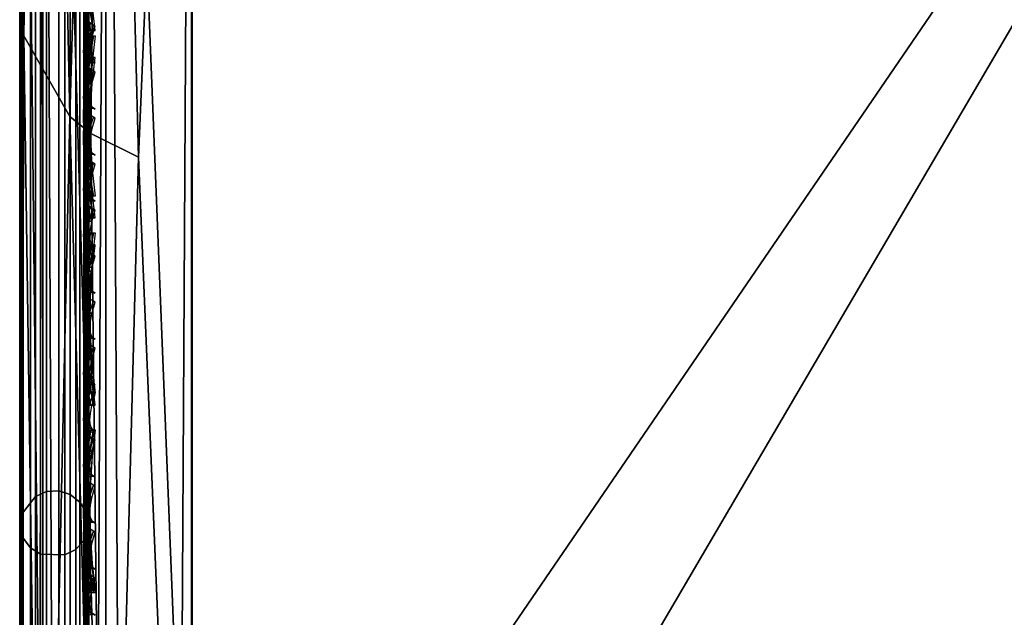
# Model space of a CAD drawing. Header units: inches. Extents: x 0 to 63.6, y -63.6 to 0.
# Tile 19 of 256: x 0 to 1.4, y -7.9 to -7. Entities that reach past the tile are written whole.
import ezdxf

# ---------------------------------------------------------------- set-up
doc = ezdxf.new("R2010")
doc.units = ezdxf.units.IN
doc.header["$LTSCALE"] = 0.03937
doc.header["$MEASUREMENT"] = 0
for name, color, linetype in [('A-FURN-3-ST', 151, 'Continuous'), ('A-FURN-3-ST-BK', 151, 'Continuous'), ('A-FURN-3-ST-SEAM', 250, 'Continuous'), ('A-FURN-3-STITCH', 15, 'Continuous')]:
    doc.layers.add(name, color=color, linetype=linetype)

msp = doc.modelspace()

# ---------------------------------------------------------------- meshes
at = {"layer": 'A-FURN-3-ST'}
mesh = msp.add_polyface(dxfattribs=at)
corners = [(0.2497, -27.1155, 17.9788), (1.9318, -26.9508, 18), (0.25, -26.9009, 18), (0.2493, -27.3218, 17.9162), (1.9168, -27.2351, 17.9625), (0.249, -27.5119, 17.8145), (1.9029, -27.5001, 17.8526), (0.2488, -27.6787, 17.6778), (1.8909, -27.7276, 17.6778), (0.1946, -27.1142, 17.9727), (0.125, -26.9009, 17.9665), (0.0731, -27.1011, 17.9069), (0.0335, -26.9009, 17.875), (0.0473, -27.0952, 17.8771), (0.0121, -27.0817, 17.8091), (0.0121, -27.2555, 17.7562), (0.0472, -27.2821, 17.8203), (0.0121, -27.4157, 17.6705), (0.0471, -27.4542, 17.7281), (0.0121, -27.5561, 17.5553), (0.0471, -27.6052, 17.6043), (0.0121, -27.6712, 17.4148), (0.047, -27.7288, 17.4532), (0, -27.6075, 17.3722), (0.012, -27.7569, 17.2546), (0, -27.5019, 17.501), (0, -27.373, 17.6067), (0, -27.2261, 17.6853), (0, -27.0667, 17.7337), (0, -26.9009, 17.75), (0.1938, -27.6742, 17.6733), (0.1941, -27.5084, 17.8092), (0.1943, -27.3194, 17.9104), (0.073, -27.2937, 17.8484), (0.0729, -27.4711, 17.7533), (0.0728, -27.6266, 17.6257), (0.0472, -27.6525, 5.134), (0.0121, -27.6259, 5.1981), (0.0335, -27.5009, 5.125), (0, -27.5009, 5.25), (0, -27.5965, 5.269), (0, -27.6776, 5.3232), (0.0121, -27.7319, 5.269), (0.073, -27.6641, 5.1059), (0.125, -27.5009, 5.0335), (0.1943, -27.6898, 5.0439), (0.25, -27.5009, 5), (0.2493, -27.6922, 5.0381), (1.894, -27.7413, 5.0381), (0, -4.6005, 16.9), (0, -27.7509, 5.5), (0, -27.7509, 16.9), (0, -27.7345, 17.0658), (0, -27.6861, 17.2252), (0, -27.7318, 5.4043)]
mesh.append_faces([[corners[k] for k in face] for face in [(0, 1, 2), (0, 3, 4), (3, 5, 6), (5, 7, 8), (0, 2, 9), (9, 2, 10), (9, 10, 11), (11, 10, 12), (11, 12, 13), (13, 12, 14), (13, 14, 15, 16), (16, 15, 17, 18), (18, 17, 19, 20), (20, 19, 21, 22), (23, 24, 21), (23, 21, 25), (25, 21, 19), (25, 19, 26), (26, 19, 17), (26, 17, 27), (27, 17, 15), (27, 15, 28), (28, 15, 14), (28, 14, 29), (29, 14, 12), (30, 7, 31), (31, 7, 5), (31, 5, 32), (32, 5, 3), (32, 3, 9), (9, 3, 0), (32, 9, 11, 33), (33, 11, 13, 16), (33, 16, 18, 34), (34, 18, 20, 35), (32, 33, 34, 31), (31, 34, 35, 30), (36, 37, 38), (38, 37, 39), (39, 37, 40), (40, 37, 41), (41, 37, 42), (36, 38, 43), (43, 38, 44), (43, 44, 45), (45, 44, 46), (45, 46, 47), (46, 48, 47), (49, 50, 51), (29, 51, 52), (29, 52, 53), (50, 39, 54), (54, 39, 41), (41, 39, 40), (53, 23, 29), (29, 23, 25), (29, 25, 26), (26, 27, 29), (29, 27, 28)]])
mesh = msp.add_polyface(dxfattribs=at)
corners = [(8.5832, -27.9167, 18), (14.8812, -7.385, 18), (12.828, -6.8816, 18), (6.9387, -27.5612, 18), (10.758, -6.4531, 18), (8.6737, -6.1001, 18), (5.2796, -27.2813, 18), (6.5781, -5.823, 18), (3.6095, -27.0777, 18), (4.4737, -5.6222, 18), (1.9318, -26.9508, 18), (2.3634, -5.498, 18), (0.25, -26.9009, 18), (0.25, -5.4505, 18), (12.8904, -6.6038, 17.9625), (10.8102, -6.1732, 17.9625), (8.7157, -5.8185, 17.9625), (6.6097, -5.5401, 17.9625), (4.495, -5.3383, 17.9625), (10.9521, -5.4085, 17.1847), (13.068, -5.8081, 16.9), (10.9586, -5.3715, 16.9), (13.0363, -5.952, 17.45), (13.0601, -5.8447, 17.1847), (10.9323, -5.5166, 17.45), (12.9982, -6.1226, 17.6778), (10.9004, -5.6884, 17.6778), (8.8138, -5.1578, 17.45), (8.7882, -5.3307, 17.6778), (12.9484, -6.3449, 17.8526), (10.8588, -5.9124, 17.8526), (8.7548, -5.5561, 17.8526), (6.6392, -5.2764, 17.8526), (13.068, -5.8081, 5.5), (10.9586, -5.3715, 5.5), (0, -5.4505, 17.75), (0, -26.9009, 17.75), (0.0335, -5.4505, 17.875), (0.0335, -26.9009, 17.875), (0.125, -5.4505, 17.9665), (0.125, -26.9009, 17.9665), (0.25, -4.8505, 5), (0.25, -27.5009, 5), (0.125, -4.8505, 5.0335), (0.125, -27.5009, 5.0335), (0.0335, -4.8505, 5.125), (0.0335, -27.5009, 5.125), (0, -4.8505, 5.25), (0, -27.5009, 5.25), (15.0329, -6.8045, 5), (8.4459, -28.5008, 5), (12.9585, -6.2959, 5), (6.8285, -28.151, 5), (10.867, -5.8631, 5), (8.7611, -5.5065, 5), (5.1967, -27.8756, 5), (6.6437, -5.2266, 5), (3.5541, -27.6752, 5), (4.5175, -5.0238, 5), (1.9041, -27.5502, 5), (2.3853, -4.8984, 5), (10.9518, -5.409, 5.3087), (13.0005, -6.1093, 5.0381), (10.9021, -5.675, 5.0381), (10.9319, -5.5155, 5.1464), (13.0361, -5.951, 5.1464), (13.0598, -5.8452, 5.3087), (8.7894, -5.3172, 5.0381), (8.8134, -5.1568, 5.1464), (0, -4.6005, 5.5), (0, -27.7509, 5.5), (0, -4.6005, 16.9), (0, -27.7509, 16.9)]
mesh.append_faces([[corners[k] for k in face] for face in [(0, 1, 2), (3, 2, 4), (3, 4, 5), (6, 5, 7), (8, 7, 9), (8, 9, 10), (10, 9, 11), (10, 11, 12), (12, 11, 13), (4, 14, 15), (4, 15, 5), (5, 15, 16), (5, 16, 7), (7, 16, 17), (7, 17, 9), (9, 17, 18), (9, 18, 11), (19, 20, 21), (22, 23, 19, 24), (25, 22, 24, 26), (26, 24, 27, 28), (29, 25, 26, 30), (30, 26, 28, 31), (14, 29, 30, 15), (15, 30, 31, 16), (16, 31, 32, 17), (21, 33, 34), (35, 36, 37), (37, 36, 38), (37, 38, 39), (39, 38, 40), (39, 40, 13), (13, 40, 12), (41, 42, 43), (43, 42, 44), (43, 44, 45), (45, 44, 46), (45, 46, 47), (47, 46, 48), (49, 50, 51), (51, 52, 53), (53, 52, 54), (54, 55, 56), (56, 57, 58), (58, 59, 60), (60, 59, 42), (60, 42, 41), (33, 61, 34), (62, 53, 63), (62, 63, 64, 65), (65, 64, 61, 66), (53, 54, 63), (63, 54, 67), (63, 67, 68, 64), (69, 70, 71), (71, 72, 36), (69, 47, 48), (69, 48, 70), (36, 35, 71)]])
mesh = msp.add_polyface(dxfattribs=at)
corners = [(5.2387, -27.5631, 17.9625), (6.9387, -27.5612, 18), (5.2796, -27.2813, 18), (3.5815, -27.3611, 17.9625), (3.6095, -27.0777, 18), (1.9168, -27.2351, 17.9625), (1.9318, -26.9508, 18), (0.2497, -27.1155, 17.9788), (0.2493, -27.3218, 17.9162), (1.9029, -27.5001, 17.8526), (3.5555, -27.6251, 17.8526), (5.2006, -27.8256, 17.8526), (6.8348, -28.1013, 17.8526), (6.8849, -27.8408, 17.9625), (0.249, -27.5119, 17.8145), (1.8909, -27.7276, 17.6778), (3.5331, -27.8518, 17.6778), (5.1679, -28.0511, 17.6778), (6.7918, -28.325, 17.6778), (0.2486, -27.8153, 17.511), (1.8817, -27.9021, 17.45), (0.2483, -27.9797, 17.1146), (1.8759, -28.0119, 17.1847), (0.2483, -28.0009, 16.9), (1.9287, -28.0522, 16.9), (3.5051, -28.1351, 17.1847), (3.6049, -28.1828, 16.9), (5.127, -28.3328, 17.1847), (5.273, -28.3922, 16.9), (6.738, -28.6046, 17.1847), (6.9294, -28.6801, 16.9), (6.7588, -28.4967, 17.45), (5.1427, -28.2241, 17.45), (3.5159, -28.0258, 17.45), (6.5781, -5.823, 18), (6.8285, -28.151, 5), (6.7923, -28.3389, 5.0381), (5.1967, -27.8756, 5), (5.1692, -28.0649, 5.0381), (3.5541, -27.6752, 5), (3.5353, -27.8656, 5.0381), (1.9041, -27.5502, 5), (1.894, -27.7413, 5.0381), (0.25, -27.5009, 5), (0.2493, -27.6922, 5.0381), (1.8854, -27.9033, 5.1464), (0.2488, -27.8544, 5.1465), (1.8797, -28.0115, 5.3087), (0.2483, -28.0009, 5.5), (1.9287, -28.0522, 5.5), (3.5087, -28.1349, 5.3087), (3.6049, -28.1828, 5.5), (5.1303, -28.3327, 5.3087), (5.273, -28.3922, 5.5), (6.7412, -28.6046, 5.3087), (6.7617, -28.4982, 5.1464), (5.1459, -28.2255, 5.1464), (3.5194, -28.027, 5.1464), (6.6437, -5.2266, 5), (4.5175, -5.0238, 5)]
mesh.append_faces([[corners[k] for k in face] for face in [(0, 1, 2), (0, 2, 3), (3, 2, 4), (3, 4, 5), (5, 4, 6), (5, 6, 7), (5, 8, 9), (5, 9, 10, 3), (3, 10, 11, 0), (0, 11, 12, 13), (9, 14, 15), (9, 15, 16, 10), (10, 16, 17, 11), (11, 17, 18, 12), (15, 19, 20), (20, 21, 22), (22, 23, 24), (22, 24, 25), (25, 24, 26), (25, 26, 27), (27, 26, 28), (27, 28, 29), (29, 28, 30), (31, 18, 17, 32), (32, 17, 16, 33), (33, 16, 15, 20), (29, 31, 32, 27), (27, 32, 33, 25), (25, 33, 20, 22), (2, 34, 4), (35, 36, 37), (37, 36, 38), (37, 38, 39), (39, 38, 40), (39, 40, 41), (41, 40, 42), (41, 42, 43), (44, 42, 45), (46, 45, 47), (48, 47, 49), (49, 47, 50), (49, 50, 51), (51, 50, 52), (51, 52, 53), (53, 52, 54), (55, 54, 52, 56), (56, 52, 50, 57), (57, 50, 47, 45), (36, 55, 56, 38), (38, 56, 57, 40), (40, 57, 45, 42), (58, 37, 39), (59, 39, 41), (53, 30, 28), (53, 28, 51), (51, 28, 26), (51, 26, 49), (49, 26, 24), (49, 24, 48)]])
at = {"layer": 'A-FURN-3-ST-BK'}
mesh = msp.add_polyface(dxfattribs=at)
corners = [(6.6975, -4.7295, 16.9), (4.551, -4.5625, 17.1847), (4.553, -4.5251, 16.9), (6.6094, -5.54, 17.9625), (4.4737, -5.6222, 18), (4.4947, -5.3383, 17.9625), (2.3634, -5.498, 18), (2.3741, -5.2135, 17.9625), (2.3839, -4.9484, 17.8526), (4.5142, -5.0737, 17.8526), (2.3923, -4.7207, 17.6778), (4.5309, -4.8465, 17.6778), (2.3984, -4.546, 17.45), (4.5434, -4.6721, 17.45), (0.2498, -5.2359, 17.9789), (0.2496, -5.0296, 17.9162), (0.2494, -4.8394, 17.8146), (0.2491, -4.5359, 17.5111), (6.5781, -5.823, 18), (4.439, -8.7679, 18), (2.3462, -8.6387, 18), (0.25, -8.5892, 18), (6.3557, -9.1385, 18.0337), (4.3253, -8.9399, 18.0337), (2.2888, -8.8169, 18.0337), (2.3267, -9.1193, 18.6363), (2.2756, -9.134, 18.4534), (4.3002, -9.2562, 18.4534), (4.4012, -9.2475, 18.6363), (6.319, -9.4537, 18.4534), (6.3248, -9.4036, 18.2768), (4.3042, -9.206, 18.2768), (2.2777, -9.0836, 18.2768), (6.3376, -9.2936, 18.1303), (4.3129, -9.0956, 18.1303), (2.2823, -8.973, 18.1303), (6.5813, -5.7853, 31.5452), (4.4755, -5.5844, 31.5452), (2.3638, -5.4602, 31.5452), (0.2489, -9.0703, 18.6363), (2.3436, -4.5881, 32.6999), (0.2494, -4.6946, 32.5953), (2.332, -4.8825, 32.4772), (0.2492, -4.9359, 32.3801), (2.3221, -5.131, 32.204), (0.2491, -5.1394, 32.1289), (2.3144, -5.325, 31.8898), (0.249, -5.4127, 31.5452), (4.3833, -5.4439, 31.8898), (4.3979, -5.2503, 32.204), (4.4166, -5.0024, 32.4772), (4.4387, -4.7085, 32.6999), (6.4467, -5.6363, 31.8898), (6.4681, -5.4433, 32.204), (6.4956, -5.1961, 32.4772), (6.5282, -4.9033, 32.6999), (4.553, -4.5251, 5.25)]
mesh.append_faces([[corners[k] for k in face] for face in [(0, 1, 2), (3, 4, 5), (4, 6, 5), (5, 6, 7), (5, 7, 8, 9), (9, 8, 10, 11), (11, 10, 12, 13), (6, 14, 7), (7, 15, 8), (8, 16, 10), (10, 17, 12), (18, 19, 4), (4, 19, 20), (4, 20, 6), (6, 20, 21), (19, 22, 23), (19, 23, 20), (20, 23, 24), (25, 26, 27), (25, 27, 28), (28, 27, 29), (30, 29, 27, 31), (31, 27, 26, 32), (33, 30, 31, 34), (34, 31, 32, 35), (22, 33, 34, 23), (23, 34, 35, 24), (28, 36, 37), (28, 37, 25), (25, 37, 38), (25, 38, 39), (40, 41, 42), (42, 43, 44), (44, 45, 46), (47, 38, 46), (46, 38, 48), (46, 48, 49, 44), (44, 49, 50, 42), (42, 50, 51, 40), (38, 37, 48), (48, 37, 52), (48, 52, 53, 49), (49, 53, 54, 50), (50, 54, 55, 51), (56, 0, 2)]])
mesh = msp.add_polyface(dxfattribs=at)
corners = [(0.25, -5.4505, 18), (0.2498, -5.2359, 17.9789), (2.3634, -5.498, 18), (0.2496, -5.0296, 17.9162), (2.3741, -5.2135, 17.9625), (2.3221, -5.131, 32.204), (0.2492, -4.9359, 32.3801), (0.2491, -5.1394, 32.1289), (2.3144, -5.325, 31.8898), (0.249, -5.2996, 31.8481), (0.249, -5.4127, 31.5452), (0, -5.0732, 31.7421), (0, -5.1722, 31.4771), (0.0062, -5.1233, 31.7655), (0.0333, -5.2922, 31.511), (0.0729, -5.233, 31.8169), (0.1244, -5.3802, 31.536), (0.1035, -5.2567, 31.828), (0.1725, -5.2885, 31.8429), (0.1726, -5.1292, 32.1219), (0.1036, -5.1002, 32.1021), (0.1727, -4.927, 32.3717), (0.1036, -4.9016, 32.3474), (0.0062, -4.9787, 32.019), (0, -4.933, 31.9878), (0.0729, -5.0787, 32.0874), (0.073, -4.8827, 32.3294), (0.1724, -7.2296, 25.0874), (0.0728, -7.1707, 25.0707), (0.0062, -7.0541, 25.0376), (0.1038, -5.0115, 17.9599), (0.173, -5.0249, 17.9275), (0.1731, -5.2336, 17.9908), (0.1039, -5.2267, 18.0251), (0.125, -5.4505, 18.0335), (0.2494, -4.8394, 17.8146), (0.0335, -5.4505, 18.125), (0.0731, -5.2216, 18.0508), (0.0731, -5.0015, 17.984), (0.0062, -5.198, 18.1697), (0, -5.4505, 18.25), (0, -5.1872, 18.2241), (0.0062, -4.9551, 18.096), (0, -4.9339, 18.1472)]
mesh.append_faces([[corners[k] for k in face] for face in [(0, 1, 2), (1, 3, 4), (5, 6, 7), (8, 7, 9), (8, 9, 10), (11, 12, 13), (13, 12, 14), (13, 14, 15), (15, 14, 16), (15, 16, 17), (17, 16, 18), (17, 18, 19, 20), (20, 19, 21, 22), (6, 21, 7), (7, 21, 19), (7, 19, 9), (9, 19, 18), (9, 18, 10), (10, 18, 16), (23, 24, 13), (13, 24, 11), (23, 13, 15, 25), (25, 15, 17, 20), (25, 20, 22, 26), (16, 27, 10), (28, 16, 14), (29, 14, 12), (30, 31, 32, 33), (33, 32, 34), (34, 32, 0), (0, 32, 1), (1, 32, 3), (3, 32, 31), (3, 31, 35), (34, 36, 33), (33, 36, 37), (33, 37, 38, 30), (37, 36, 39), (39, 36, 40), (39, 40, 41), (39, 41, 42), (42, 41, 43), (42, 38, 37, 39), (12, 43, 41), (12, 41, 40), (11, 24, 12)]])
mesh = msp.add_polyface(dxfattribs=at)
corners = [(2.3634, -5.498, 18), (0.25, -8.5892, 18), (0.25, -5.4505, 18), (2.3462, -8.6387, 18), (2.2888, -8.8169, 18.0337), (0.2497, -8.7036, 18.0133), (0.2495, -8.812, 18.0524), (0.2489, -9.0703, 18.6363), (2.3638, -5.4602, 31.5452), (0.249, -5.4127, 31.5452), (0, -5.1722, 31.4771), (0, -8.8298, 18.5682), (0.0062, -7.0541, 25.0376), (0.0333, -8.9497, 18.6021), (0.0728, -7.1707, 25.0707), (0.1244, -9.0377, 18.6271), (0.1033, -7.1957, 25.0778), (0.1724, -7.2296, 25.0874), (0.1244, -5.3802, 31.536), (0.0333, -5.2922, 31.511), (0, -8.7006, 18.2762), (0, -8.5892, 18.25), (0.0063, -8.6591, 18.2026), (0.0335, -8.5892, 18.125), (0.0731, -8.6868, 18.0847), (0.125, -8.5892, 18.0335), (0.1039, -8.6928, 18.0592), (0.1731, -8.7008, 18.0251), (0.1729, -8.8065, 18.0633), (0.1038, -8.7909, 18.0946), (0.0062, -8.7842, 18.265), (0, -8.7886, 18.3492), (0.0062, -8.8328, 18.3158), (0.0062, -8.7253, 18.2265), (0.073, -8.7793, 18.1181), (0.073, -8.8615, 18.1718), (0.1037, -8.8782, 18.1517), (0, -5.4505, 18.25), (0.0335, -5.4505, 18.125), (0.125, -5.4505, 18.0335), (0, -8.8349, 18.4539)]
mesh.append_faces([[corners[k] for k in face] for face in [(0, 1, 2), (3, 4, 5), (5, 4, 6), (5, 1, 3), (7, 8, 9), (10, 11, 12), (12, 11, 13), (12, 13, 14), (14, 13, 15), (14, 15, 16), (16, 15, 17), (16, 17, 18), (9, 17, 7), (7, 17, 15), (16, 18, 14), (14, 19, 12), (20, 21, 22), (22, 21, 23), (22, 23, 24), (24, 23, 25), (24, 25, 26), (26, 25, 27), (26, 27, 28, 29), (6, 28, 5), (5, 28, 27), (5, 27, 1), (1, 27, 25), (20, 30, 31), (31, 30, 32), (20, 33, 30), (30, 33, 34, 35), (35, 34, 29, 36), (24, 26, 29, 34), (22, 24, 34, 33), (33, 20, 22), (21, 37, 23), (23, 37, 38), (23, 38, 25), (25, 38, 39), (25, 39, 1), (1, 39, 2), (37, 21, 10), (10, 21, 11), (11, 21, 20), (11, 20, 31), (31, 40, 11)]])
at = {"layer": 'A-FURN-3-ST-SEAM'}
mesh = msp.add_polyface(dxfattribs=at)
corners = [(0.0567, -12.6094, 17.8505), (0.039, -12.6094, 17.8515), (0.039, -5.4592, 17.8515), (0.0567, -5.4592, 17.8505), (0.039, -5.2858, 17.8354), (0.0567, -5.2859, 17.8344), (0.0003, -5.2761, 17.8875), (0.0019, -5.2793, 17.8701), (0.0019, -5.4592, 17.8868), (0.0003, -5.4592, 17.9045), (0.0019, -12.6094, 17.8868), (0.0003, -12.6094, 17.9045), (0.0228, -12.6094, 17.8588), (0.0228, -5.4592, 17.8588), (0.0228, -5.2844, 17.8426), (0.0929, -12.6094, 17.9255), (0.1, -19.7597, 17.9), (0.1, -12.6094, 17.9), (0.0929, -5.4592, 17.9255), (0.1, -5.4592, 17.9), (0.0929, -5.2723, 17.9082), (0.0812, -5.2698, 17.9214), (0.0812, -5.4592, 17.939), (0.0812, -12.6094, 17.939), (0.0655, -5.2683, 17.9294), (0.0655, -5.4592, 17.9472), (0.0655, -12.6094, 17.9472), (0.0051, -5.273, 17.9044), (0.0051, -5.4592, 17.9217), (0.0051, -12.6094, 17.9217), (0.0872, -5.2828, 17.8512), (0.0965, -5.2801, 17.866), (0.0965, -5.4592, 17.8826), (0.0872, -5.4592, 17.8675), (0.0965, -12.6094, 17.8826), (0.0872, -12.6094, 17.8675), (0.1, -5.2771, 17.8831), (0.0965, -19.7597, 17.8826), (0.0304, -12.6094, 17.9459), (0.0304, -5.4592, 17.9459), (0.0304, -5.2686, 17.9282), (0.0155, -12.6094, 17.9362), (0.0155, -5.4592, 17.9362), (0.0155, -5.2703, 17.9187), (0.0228, -19.7597, 17.8588), (0.0019, -19.7597, 17.8868), (0.0734, -19.7597, 17.8563), (0.0567, -19.7597, 17.8505), (0.0734, -12.6094, 17.8563), (0.0734, -5.4592, 17.8563), (0.0734, -5.2849, 17.8401), (0.0872, -19.7597, 17.8675)]
mesh.append_faces([[corners[k] for k in face] for face in [(0, 1, 2, 3), (3, 2, 4, 5), (6, 7, 8, 9), (9, 8, 10, 11), (1, 12, 13, 2), (2, 13, 14, 4), (15, 16, 17), (15, 17, 18), (18, 17, 19), (18, 19, 20), (20, 21, 22, 18), (18, 22, 23, 15), (21, 24, 25, 22), (22, 25, 26, 23), (27, 6, 9, 28), (28, 9, 11, 29), (30, 31, 32, 33), (33, 32, 34, 35), (31, 36, 32), (32, 36, 19), (32, 19, 34), (34, 19, 17), (34, 17, 37), (38, 26, 25, 39), (39, 25, 24, 40), (41, 38, 39, 42), (42, 39, 40, 43), (29, 41, 42, 28), (28, 42, 43, 27), (44, 45, 10, 12), (12, 10, 8, 13), (13, 8, 7, 14), (46, 47, 0, 48), (48, 0, 3, 49), (49, 3, 5, 50), (51, 46, 48, 35), (35, 48, 49, 33), (33, 49, 50, 30)]])
mesh = msp.add_polyface(dxfattribs=at)
corners = [(0.0655, -5.362, 31.532), (0.0304, -5.3607, 31.5316), (0.0304, -7.805, 22.9251), (0.0655, -7.8062, 22.9254), (0.0655, -6.5055, 18.0528), (0.0304, -6.5055, 18.0541), (0.0304, -5.4592, 18.0541), (0.0655, -5.4592, 18.0528), (0.0304, -5.3167, 18.0452), (0.0655, -5.3169, 18.0439), (0.0003, -5.4592, 18.0955), (0.0051, -5.4592, 18.0783), (0.0051, -6.5055, 18.0783), (0.0003, -6.5055, 18.0955), (0.0003, -7.7652, 22.9138), (0.0051, -7.7818, 22.9185), (0.0051, -5.3375, 31.525), (0.0003, -5.321, 31.5203), (0.0019, -5.3039, 31.5155), (0.0019, -7.7482, 22.9089), (0.0019, -6.5055, 18.1132), (0.0019, -5.4592, 18.1132), (0.0734, -5.4592, 18.1437), (0.0567, -5.4592, 18.1495), (0.0567, -6.5055, 18.1495), (0.0734, -6.5055, 18.1437), (0.0567, -8.5982, 18.1495), (0.0734, -8.5982, 18.1437), (0.0734, -7.7188, 22.9006), (0.0567, -7.7132, 22.899), (0.0567, -5.269, 31.5055), (0.0734, -5.2746, 31.5071), (0.0872, -5.2854, 31.5102), (0.0872, -7.7296, 22.9037), (0.0872, -6.5055, 18.1325), (0.0872, -5.4592, 18.1325), (0.1, -5.4592, 18.1), (0.0965, -5.3089, 18.1079), (0.0965, -5.4592, 18.1174), (0.1, -6.5055, 18.1), (0.0965, -6.5055, 18.1174), (0.1, -8.5982, 18.1), (0.1, -7.7609, 22.9125), (0.0965, -7.7442, 22.9078), (0.1, -5.3166, 31.5191), (0.0965, -5.2999, 31.5143), (0.0929, -5.4592, 18.0745), (0.1, -5.311, 18.0907), (0.0929, -6.5055, 18.0745), (0.0929, -8.5982, 18.0745), (0.0929, -7.7855, 22.9195), (0.0929, -5.3412, 31.526), (0.039, -5.27, 31.5058), (0.039, -7.7142, 22.8993), (0.039, -6.5055, 18.1485), (0.039, -5.4592, 18.1485), (0.0228, -5.277, 31.5078), (0.0228, -7.7213, 22.9013), (0.0228, -6.5055, 18.1412), (0.0228, -5.4592, 18.1412), (0.0155, -5.3514, 31.529), (0.0155, -7.7957, 22.9224), (0.0155, -6.5055, 18.0638), (0.0155, -5.4592, 18.0638), (0.0155, -5.3155, 18.0548), (0.0812, -5.3541, 31.5297), (0.0812, -7.7984, 22.9232), (0.0812, -6.5055, 18.061), (0.0812, -5.4592, 18.061), (0.0812, -5.3159, 18.052)]
mesh.append_faces([[corners[k] for k in face] for face in [(0, 1, 2, 3), (4, 5, 6, 7), (7, 6, 8, 9), (10, 11, 12, 13), (14, 15, 16, 17), (17, 18, 19, 14), (13, 20, 21, 10), (22, 23, 24, 25), (25, 24, 26, 27), (28, 29, 30, 31), (31, 32, 33, 28), (25, 34, 35, 22), (36, 37, 38), (36, 38, 39), (39, 38, 40), (39, 40, 41), (42, 43, 44), (44, 43, 45), (46, 47, 36), (46, 36, 48), (48, 36, 39), (48, 39, 49), (50, 42, 51), (51, 42, 44), (52, 30, 29, 53), (54, 24, 23, 55), (32, 45, 43, 33), (34, 40, 38, 35), (56, 52, 53, 57), (58, 54, 55, 59), (18, 56, 57, 19), (20, 58, 59, 21), (60, 16, 15, 61), (62, 12, 11, 63), (1, 60, 61, 2), (5, 62, 63, 6), (6, 63, 64, 8), (65, 0, 3, 66), (67, 4, 7, 68), (68, 7, 9, 69), (51, 65, 66, 50), (48, 67, 68, 46)]])
mesh = msp.add_polyface(dxfattribs=at)
corners = [(0.0655, -7.8062, 22.9254), (0.0304, -7.805, 22.9251), (0.0304, -9.0271, 18.6218), (0.0655, -9.0284, 18.6222), (0.0655, -8.5982, 18.0528), (0.0304, -8.5982, 18.0541), (0.0304, -6.5055, 18.0541), (0.0655, -6.5055, 18.0528), (0.0003, -6.5055, 18.0955), (0.0051, -6.5055, 18.0783), (0.0051, -8.5982, 18.0783), (0.0003, -8.5982, 18.0955), (0.0051, -8.6935, 18.0892), (0.0003, -8.6896, 18.106), (0.0003, -8.9874, 18.6105), (0.0051, -9.0039, 18.6152), (0.0051, -7.7818, 22.9185), (0.0003, -7.7652, 22.9138), (0.0019, -7.7482, 22.9089), (0.0019, -8.9703, 18.6057), (0.0019, -8.6856, 18.1232), (0.0019, -8.5982, 18.1132), (0.0019, -6.5055, 18.1132), (0.0734, -8.5982, 18.1437), (0.0567, -8.5982, 18.1495), (0.0567, -8.6774, 18.1586), (0.0734, -8.6787, 18.153), (0.0734, -8.9409, 18.5973), (0.0567, -8.9354, 18.5957), (0.0567, -7.7132, 22.899), (0.0734, -7.7188, 22.9006), (0.0872, -7.7296, 22.9037), (0.0872, -8.9518, 18.6004), (0.0872, -8.6813, 18.142), (0.0872, -8.5982, 18.1325), (0.0872, -6.5055, 18.1325), (0.0734, -6.5055, 18.1437), (0.1, -8.5982, 18.1), (0.0965, -6.5055, 18.1174), (0.0965, -8.5982, 18.1174), (0.1, -8.6886, 18.1104), (0.1, -8.983, 18.6093), (0.0965, -8.9663, 18.6045), (0.1, -7.7609, 22.9125), (0.0965, -7.7442, 22.9078), (0.0929, -8.5982, 18.0745), (0.1, -6.5055, 18.1), (0.0929, -8.6944, 18.0855), (0.0929, -9.0076, 18.6163), (0.0929, -7.7855, 22.9195), (0.039, -7.7142, 22.8993), (0.039, -8.9363, 18.596), (0.039, -8.6776, 18.1576), (0.039, -8.5982, 18.1485), (0.0567, -6.5055, 18.1495), (0.039, -6.5055, 18.1485), (0.0965, -8.6847, 18.1273), (0.0228, -7.7213, 22.9013), (0.0228, -8.9434, 18.598), (0.0228, -8.6793, 18.1505), (0.0228, -8.5982, 18.1412), (0.0228, -6.5055, 18.1412), (0.0155, -7.7957, 22.9224), (0.0155, -9.0178, 18.6192), (0.0155, -8.6968, 18.0751), (0.0155, -8.5982, 18.0638), (0.0155, -6.5055, 18.0638), (0.0812, -7.7984, 22.9232), (0.0812, -9.0205, 18.6199), (0.0812, -8.5982, 18.061), (0.0812, -6.5055, 18.061), (0.0929, -6.5055, 18.0745)]
mesh.append_faces([[corners[k] for k in face] for face in [(0, 1, 2, 3), (4, 5, 6, 7), (8, 9, 10, 11), (11, 10, 12, 13), (14, 15, 16, 17), (17, 18, 19, 14), (13, 20, 21, 11), (11, 21, 22, 8), (23, 24, 25, 26), (27, 28, 29, 30), (30, 31, 32, 27), (26, 33, 34, 23), (23, 34, 35, 36), (37, 38, 39), (37, 39, 40), (41, 42, 43), (43, 42, 44), (45, 46, 37), (45, 37, 47), (48, 41, 49), (49, 41, 43), (50, 29, 28, 51), (52, 25, 24, 53), (53, 24, 54, 55), (31, 44, 42, 32), (33, 56, 39, 34), (34, 39, 38, 35), (57, 50, 51, 58), (59, 52, 53, 60), (60, 53, 55, 61), (18, 57, 58, 19), (20, 59, 60, 21), (21, 60, 61, 22), (62, 16, 15, 63), (64, 12, 10, 65), (65, 10, 9, 66), (1, 62, 63, 2), (5, 65, 66, 6), (67, 0, 3, 68), (69, 4, 7, 70), (49, 67, 68, 48), (45, 69, 70, 71)]])
at = {"layer": 'A-FURN-3-STITCH'}
mesh = msp.add_polymesh((7, 4), dxfattribs=at)
for k, corner in enumerate([(0.1007, -7.0463, 17.9499), (0.1028, -7.0462, 17.9514), (0.1071, -7.0462, 17.9543), (0.1093, -7.0462, 17.9558), (0.0964, -7.0078, 17.9556), (0.096, -7.0077, 17.9608), (0.1003, -7.0077, 17.9637), (0.105, -7.0077, 17.9615), (0.0938, -6.9689, 17.9588), (0.0934, -6.9688, 17.964), (0.0977, -6.9688, 17.9669), (0.1024, -6.9688, 17.9646), (0.0929, -6.9298, 17.9594), (0.0926, -6.9297, 17.9646), (0.0969, -6.9297, 17.9675), (0.1016, -6.9297, 17.9652), (0.0938, -6.8908, 17.9575), (0.0934, -6.8907, 17.9627), (0.0977, -6.8906, 17.9656), (0.1024, -6.8907, 17.9633), (0.0964, -6.852, 17.953), (0.096, -6.8519, 17.9582), (0.1003, -6.8519, 17.9611), (0.105, -6.8519, 17.9589), (0.1007, -6.8138, 17.9461), (0.1028, -6.8138, 17.9476), (0.1071, -6.8137, 17.9505), (0.1093, -6.8137, 17.9519)]):
    mesh.set_mesh_vertex(divmod(k, 4), corner)
mesh = msp.add_polymesh((7, 4), dxfattribs=at)
for k, corner in enumerate([(0.1007, -7.0878, 25.4226), (0.1028, -7.0892, 25.4229), (0.1071, -7.092, 25.4236), (0.1093, -7.0935, 25.4239), (0.0964, -7.0851, 25.4613), (0.096, -7.0901, 25.4625), (0.1003, -7.093, 25.4632), (0.105, -7.0908, 25.4627), (0.0938, -7.0799, 25.5), (0.0934, -7.0849, 25.5012), (0.0977, -7.0878, 25.5019), (0.1024, -7.0856, 25.5013), (0.0929, -7.0721, 25.5383), (0.0926, -7.0772, 25.5395), (0.0969, -7.08, 25.5402), (0.1016, -7.0778, 25.5397), (0.0938, -7.0619, 25.576), (0.0934, -7.067, 25.5772), (0.0977, -7.0698, 25.5779), (0.1024, -7.0676, 25.5774), (0.0964, -7.0493, 25.613), (0.096, -7.0543, 25.6142), (0.1003, -7.0572, 25.6148), (0.105, -7.055, 25.6143), (0.1007, -7.0343, 25.6488), (0.1028, -7.0358, 25.6492), (0.1071, -7.0386, 25.6498), (0.1093, -7.04, 25.6502)]):
    mesh.set_mesh_vertex(divmod(k, 4), corner)
mesh = msp.add_polymesh((7, 4), dxfattribs=at)
for k, corner in enumerate([(0.1093, -7.2865, 18.0468), (0.1071, -7.2865, 18.0483), (0.1028, -7.2865, 18.0512), (0.1007, -7.2865, 18.0526), (0.105, -7.2481, 18.0404), (0.1003, -7.2481, 18.0382), (0.096, -7.2481, 18.0411), (0.0964, -7.2481, 18.0463), (0.1024, -7.2093, 18.0366), (0.0977, -7.2093, 18.0343), (0.0934, -7.2093, 18.0372), (0.0938, -7.2093, 18.0424), (0.1016, -7.1702, 18.0353), (0.0969, -7.1702, 18.033), (0.0926, -7.1702, 18.0359), (0.0929, -7.1702, 18.0411), (0.1024, -7.1312, 18.0365), (0.0977, -7.1312, 18.0343), (0.0934, -7.1312, 18.0372), (0.0938, -7.1312, 18.0424), (0.105, -7.0923, 18.0403), (0.1003, -7.0923, 18.038), (0.096, -7.0923, 18.0409), (0.0964, -7.0923, 18.0461), (0.1093, -7.054, 18.0466), (0.1071, -7.054, 18.048), (0.1028, -7.054, 18.0509), (0.1007, -7.054, 18.0524)]):
    mesh.set_mesh_vertex(divmod(k, 4), corner)
mesh = msp.add_polymesh((7, 4), dxfattribs=at)
for k, corner in enumerate([(0.1007, -7.3178, 17.9499), (0.1028, -7.3178, 17.9514), (0.1071, -7.3177, 17.9543), (0.1093, -7.3177, 17.9558), (0.0964, -7.2793, 17.9556), (0.096, -7.2792, 17.9608), (0.1003, -7.2792, 17.9637), (0.105, -7.2792, 17.9615), (0.0938, -7.2404, 17.9588), (0.0934, -7.2404, 17.964), (0.0977, -7.2403, 17.9669), (0.1024, -7.2403, 17.9646), (0.0929, -7.2014, 17.9594), (0.0926, -7.2013, 17.9646), (0.0969, -7.2012, 17.9675), (0.1016, -7.2013, 17.9652), (0.0938, -7.1623, 17.9575), (0.0934, -7.1622, 17.9627), (0.0977, -7.1622, 17.9656), (0.1024, -7.1622, 17.9633), (0.0964, -7.1235, 17.953), (0.096, -7.1235, 17.9582), (0.1003, -7.1234, 17.9611), (0.105, -7.1235, 17.9589), (0.1007, -7.0853, 17.9461), (0.1028, -7.0853, 17.9476), (0.1071, -7.0852, 17.9505), (0.1093, -7.0852, 17.9519)]):
    mesh.set_mesh_vertex(divmod(k, 4), corner)
mesh = msp.add_polymesh((7, 4), dxfattribs=at)
for k, corner in enumerate([(0.1007, -7.1544, 25.1878), (0.1028, -7.1558, 25.1882), (0.1071, -7.1587, 25.1888), (0.1093, -7.1601, 25.1892), (0.0964, -7.1518, 25.2266), (0.096, -7.1568, 25.2278), (0.1003, -7.1597, 25.2285), (0.105, -7.1574, 25.2279), (0.0938, -7.1465, 25.2653), (0.0934, -7.1516, 25.2665), (0.0977, -7.1544, 25.2671), (0.1024, -7.1522, 25.2666), (0.0929, -7.1388, 25.3036), (0.0926, -7.1438, 25.3048), (0.0969, -7.1467, 25.3054), (0.1016, -7.1445, 25.3049), (0.0938, -7.1286, 25.3413), (0.0934, -7.1336, 25.3425), (0.0977, -7.1365, 25.3432), (0.1024, -7.1343, 25.3427), (0.0964, -7.1159, 25.3782), (0.096, -7.121, 25.3794), (0.1003, -7.1238, 25.3801), (0.105, -7.1216, 25.3796), (0.1007, -7.101, 25.4141), (0.1028, -7.1024, 25.4145), (0.1071, -7.1053, 25.4151), (0.1093, -7.1067, 25.4155)]):
    mesh.set_mesh_vertex(divmod(k, 4), corner)
mesh = msp.add_polymesh((7, 4), dxfattribs=at)
for k, corner in enumerate([(0.1007, -7.2211, 24.9531), (0.1028, -7.2225, 24.9534), (0.1071, -7.2253, 24.9541), (0.1093, -7.2268, 24.9544), (0.0964, -7.2184, 24.9919), (0.096, -7.2235, 24.9931), (0.1003, -7.2263, 24.9937), (0.105, -7.2241, 24.9932), (0.0938, -7.2132, 25.0305), (0.0934, -7.2182, 25.0317), (0.0977, -7.2211, 25.0324), (0.1024, -7.2189, 25.0319), (0.0929, -7.2054, 25.0689), (0.0926, -7.2105, 25.0701), (0.0969, -7.2133, 25.0707), (0.1016, -7.2111, 25.0702), (0.0938, -7.1952, 25.1066), (0.0934, -7.2003, 25.1078), (0.0977, -7.2031, 25.1085), (0.1024, -7.2009, 25.1079), (0.0964, -7.1826, 25.1435), (0.096, -7.1877, 25.1447), (0.1003, -7.1905, 25.1454), (0.105, -7.1883, 25.1449), (0.1007, -7.1676, 25.1794), (0.1028, -7.1691, 25.1797), (0.1071, -7.1719, 25.1804), (0.1093, -7.1733, 25.1807)]):
    mesh.set_mesh_vertex(divmod(k, 4), corner)
mesh = msp.add_polymesh((7, 4), dxfattribs=at)
for k, corner in enumerate([(0.1007, -7.2878, 24.7184), (0.1028, -7.2892, 24.7187), (0.1071, -7.292, 24.7194), (0.1093, -7.2934, 24.7197), (0.0964, -7.2851, 24.7572), (0.096, -7.2901, 24.7583), (0.1003, -7.293, 24.759), (0.105, -7.2908, 24.7585), (0.0938, -7.2799, 24.7958), (0.0934, -7.2849, 24.797), (0.0977, -7.2878, 24.7977), (0.1024, -7.2855, 24.7972), (0.0929, -7.2721, 24.8341), (0.0926, -7.2772, 24.8353), (0.0969, -7.28, 24.836), (0.1016, -7.2778, 24.8355), (0.0938, -7.2619, 24.8719), (0.0934, -7.2669, 24.8731), (0.0977, -7.2698, 24.8737), (0.1024, -7.2676, 24.8732), (0.0964, -7.2493, 24.9088), (0.096, -7.2543, 24.91), (0.1003, -7.2572, 24.9107), (0.105, -7.2549, 24.9101), (0.1007, -7.2343, 24.9447), (0.1028, -7.2358, 24.945), (0.1071, -7.2386, 24.9457), (0.1093, -7.24, 24.946)]):
    mesh.set_mesh_vertex(divmod(k, 4), corner)
mesh = msp.add_polymesh((7, 4), dxfattribs=at)
for k, corner in enumerate([(0.1007, -7.3544, 24.4837), (0.1028, -7.3558, 24.484), (0.1071, -7.3587, 24.4847), (0.1093, -7.3601, 24.485), (0.0964, -7.3517, 24.5224), (0.096, -7.3568, 24.5236), (0.1003, -7.3596, 24.5243), (0.105, -7.3574, 24.5238), (0.0938, -7.3465, 24.5611), (0.0934, -7.3516, 24.5623), (0.0977, -7.3544, 24.563), (0.1024, -7.3522, 24.5624), (0.0929, -7.3388, 24.5994), (0.0926, -7.3438, 24.6006), (0.0969, -7.3467, 24.6013), (0.1016, -7.3445, 24.6008), (0.0938, -7.3286, 24.6371), (0.0934, -7.3336, 24.6383), (0.0977, -7.3365, 24.639), (0.1024, -7.3342, 24.6385), (0.0964, -7.3159, 24.6741), (0.096, -7.321, 24.6753), (0.1003, -7.3238, 24.6759), (0.105, -7.3216, 24.6754), (0.1007, -7.301, 24.7099), (0.1028, -7.3024, 24.7103), (0.1071, -7.3053, 24.711), (0.1093, -7.3067, 24.7113)]):
    mesh.set_mesh_vertex(divmod(k, 4), corner)
mesh = msp.add_polymesh((7, 4), dxfattribs=at)
for k, corner in enumerate([(0.1093, -7.5719, 18.0468), (0.1071, -7.5719, 18.0483), (0.1028, -7.5719, 18.0512), (0.1007, -7.5719, 18.0526), (0.105, -7.5335, 18.0404), (0.1003, -7.5335, 18.0382), (0.096, -7.5335, 18.0411), (0.0964, -7.5335, 18.0463), (0.1024, -7.4947, 18.0366), (0.0977, -7.4947, 18.0343), (0.0934, -7.4947, 18.0372), (0.0938, -7.4947, 18.0424), (0.1016, -7.4556, 18.0353), (0.0969, -7.4556, 18.033), (0.0926, -7.4556, 18.0359), (0.0929, -7.4556, 18.0411), (0.1024, -7.4165, 18.0365), (0.0977, -7.4165, 18.0343), (0.0934, -7.4165, 18.0372), (0.0938, -7.4165, 18.0424), (0.105, -7.3777, 18.0403), (0.1003, -7.3777, 18.038), (0.096, -7.3777, 18.0409), (0.0964, -7.3777, 18.0461), (0.1093, -7.3393, 18.0466), (0.1071, -7.3393, 18.048), (0.1028, -7.3393, 18.0509), (0.1007, -7.3393, 18.0524)]):
    mesh.set_mesh_vertex(divmod(k, 4), corner)
mesh = msp.add_polymesh((7, 4), dxfattribs=at)
for k, corner in enumerate([(0.1007, -7.5893, 17.9499), (0.1028, -7.5893, 17.9514), (0.1071, -7.5892, 17.9543), (0.1093, -7.5892, 17.9558), (0.0964, -7.5509, 17.9556), (0.096, -7.5508, 17.9608), (0.1003, -7.5507, 17.9637), (0.105, -7.5508, 17.9615), (0.0938, -7.512, 17.9588), (0.0934, -7.5119, 17.964), (0.0977, -7.5118, 17.9669), (0.1024, -7.5119, 17.9646), (0.0929, -7.4729, 17.9594), (0.0926, -7.4728, 17.9646), (0.0969, -7.4728, 17.9675), (0.1016, -7.4728, 17.9652), (0.0938, -7.4338, 17.9575), (0.0934, -7.4338, 17.9627), (0.0977, -7.4337, 17.9656), (0.1024, -7.4337, 17.9633), (0.0964, -7.3951, 17.953), (0.096, -7.395, 17.9582), (0.1003, -7.3949, 17.9611), (0.105, -7.395, 17.9589), (0.1007, -7.3568, 17.9461), (0.1028, -7.3568, 17.9476), (0.1071, -7.3568, 17.9505), (0.1093, -7.3567, 17.9519)]):
    mesh.set_mesh_vertex(divmod(k, 4), corner)
mesh = msp.add_polymesh((7, 4), dxfattribs=at)
for k, corner in enumerate([(0.1007, -7.4211, 24.2489), (0.1028, -7.4225, 24.2493), (0.1071, -7.4253, 24.2499), (0.1093, -7.4268, 24.2503), (0.0964, -7.4184, 24.2877), (0.096, -7.4235, 24.2889), (0.1003, -7.4263, 24.2896), (0.105, -7.4241, 24.2891), (0.0938, -7.4132, 24.3264), (0.0934, -7.4182, 24.3276), (0.0977, -7.4211, 24.3282), (0.1024, -7.4189, 24.3277), (0.0929, -7.4054, 24.3647), (0.0926, -7.4105, 24.3659), (0.0969, -7.4133, 24.3666), (0.1016, -7.4111, 24.366), (0.0938, -7.3952, 24.4024), (0.0934, -7.4003, 24.4036), (0.0977, -7.4031, 24.4043), (0.1024, -7.4009, 24.4038), (0.0964, -7.3826, 24.4393), (0.096, -7.3876, 24.4405), (0.1003, -7.3905, 24.4412), (0.105, -7.3883, 24.4407), (0.1007, -7.3676, 24.4752), (0.1028, -7.3691, 24.4756), (0.1071, -7.3719, 24.4762), (0.1093, -7.3733, 24.4766)]):
    mesh.set_mesh_vertex(divmod(k, 4), corner)
mesh = msp.add_polymesh((7, 4), dxfattribs=at)
for k, corner in enumerate([(0.1007, -7.4877, 24.0142), (0.1028, -7.4891, 24.0145), (0.1071, -7.492, 24.0152), (0.1093, -7.4934, 24.0156), (0.0964, -7.4851, 24.053), (0.096, -7.4901, 24.0542), (0.1003, -7.493, 24.0549), (0.105, -7.4907, 24.0543), (0.0938, -7.4798, 24.0916), (0.0934, -7.4849, 24.0928), (0.0977, -7.4877, 24.0935), (0.1024, -7.4855, 24.093), (0.0929, -7.4721, 24.13), (0.0926, -7.4771, 24.1312), (0.0969, -7.48, 24.1318), (0.1016, -7.4778, 24.1313), (0.0938, -7.4619, 24.1677), (0.0934, -7.4669, 24.1689), (0.0977, -7.4698, 24.1696), (0.1024, -7.4676, 24.169), (0.0964, -7.4492, 24.2046), (0.096, -7.4543, 24.2058), (0.1003, -7.4571, 24.2065), (0.105, -7.4549, 24.206), (0.1007, -7.4343, 24.2405), (0.1028, -7.4358, 24.2408), (0.1071, -7.4386, 24.2415), (0.1093, -7.44, 24.2418)]):
    mesh.set_mesh_vertex(divmod(k, 4), corner)
mesh = msp.add_polymesh((7, 4), dxfattribs=at)
for k, corner in enumerate([(0.1007, -7.5544, 23.7795), (0.1028, -7.5558, 23.7798), (0.1071, -7.5586, 23.7805), (0.1093, -7.5601, 23.7808), (0.0964, -7.5517, 23.8183), (0.096, -7.5568, 23.8195), (0.1003, -7.5596, 23.8201), (0.105, -7.5574, 23.8196), (0.0938, -7.5465, 23.8569), (0.0934, -7.5516, 23.8581), (0.0977, -7.5544, 23.8588), (0.1024, -7.5522, 23.8583), (0.0929, -7.5388, 23.8952), (0.0926, -7.5438, 23.8964), (0.0969, -7.5467, 23.8971), (0.1016, -7.5444, 23.8966), (0.0938, -7.5285, 23.933), (0.0934, -7.5336, 23.9342), (0.0977, -7.5364, 23.9348), (0.1024, -7.5342, 23.9343), (0.0964, -7.5159, 23.9699), (0.096, -7.521, 23.9711), (0.1003, -7.5238, 23.9718), (0.105, -7.5216, 23.9712), (0.1007, -7.501, 24.0058), (0.1028, -7.5024, 24.0061), (0.1071, -7.5053, 24.0068), (0.1093, -7.5066, 24.0071)]):
    mesh.set_mesh_vertex(divmod(k, 4), corner)
mesh = msp.add_polymesh((7, 4), dxfattribs=at)
for k, corner in enumerate([(0.1007, -7.6211, 23.5448), (0.1028, -7.6225, 23.5451), (0.1071, -7.6253, 23.5458), (0.1093, -7.6267, 23.5461), (0.0964, -7.6184, 23.5835), (0.096, -7.6234, 23.5847), (0.1003, -7.6263, 23.5854), (0.105, -7.6241, 23.5849), (0.0938, -7.6132, 23.6222), (0.0934, -7.6182, 23.6234), (0.0977, -7.6211, 23.6241), (0.1024, -7.6188, 23.6235), (0.0929, -7.6054, 23.6605), (0.0926, -7.6105, 23.6617), (0.0969, -7.6133, 23.6624), (0.1016, -7.6111, 23.6619), (0.0938, -7.5952, 23.6983), (0.0934, -7.6003, 23.6994), (0.0977, -7.6031, 23.7001), (0.1024, -7.6009, 23.6996), (0.0964, -7.5826, 23.7352), (0.096, -7.5876, 23.7364), (0.1003, -7.5905, 23.737), (0.105, -7.5883, 23.7365), (0.1007, -7.5676, 23.771), (0.1028, -7.5691, 23.7714), (0.1071, -7.5719, 23.7721), (0.1093, -7.5733, 23.7724)]):
    mesh.set_mesh_vertex(divmod(k, 4), corner)
mesh = msp.add_polymesh((7, 4), dxfattribs=at)
for k, corner in enumerate([(0.1093, -7.8572, 18.0468), (0.1071, -7.8572, 18.0483), (0.1028, -7.8572, 18.0512), (0.1007, -7.8572, 18.0526), (0.105, -7.8189, 18.0404), (0.1003, -7.8189, 18.0382), (0.096, -7.8189, 18.0411), (0.0964, -7.8189, 18.0463), (0.1024, -7.7801, 18.0366), (0.0977, -7.7801, 18.0343), (0.0934, -7.7801, 18.0372), (0.0938, -7.78, 18.0424), (0.1016, -7.741, 18.0353), (0.0969, -7.741, 18.033), (0.0926, -7.741, 18.0359), (0.0929, -7.741, 18.0411), (0.1024, -7.7019, 18.0365), (0.0977, -7.7019, 18.0343), (0.0934, -7.7019, 18.0372), (0.0938, -7.7019, 18.0424), (0.105, -7.6631, 18.0403), (0.1003, -7.6631, 18.038), (0.096, -7.6631, 18.0409), (0.0964, -7.6631, 18.0461), (0.1093, -7.6247, 18.0466), (0.1071, -7.6247, 18.048), (0.1028, -7.6247, 18.0509), (0.1007, -7.6247, 18.0524)]):
    mesh.set_mesh_vertex(divmod(k, 4), corner)
mesh = msp.add_polymesh((7, 4), dxfattribs=at)
for k, corner in enumerate([(0.1007, -7.8608, 17.9499), (0.1028, -7.8608, 17.9514), (0.1071, -7.8608, 17.9543), (0.1093, -7.8607, 17.9558), (0.0964, -7.8224, 17.9556), (0.096, -7.8223, 17.9608), (0.1003, -7.8223, 17.9637), (0.105, -7.8223, 17.9615), (0.0938, -7.7835, 17.9588), (0.0934, -7.7834, 17.964), (0.0977, -7.7834, 17.9669), (0.1024, -7.7834, 17.9646), (0.0929, -7.7444, 17.9594), (0.0926, -7.7443, 17.9646), (0.0969, -7.7443, 17.9675), (0.1016, -7.7443, 17.9652), (0.0938, -7.7054, 17.9575), (0.0934, -7.7053, 17.9627), (0.0977, -7.7052, 17.9656), (0.1024, -7.7053, 17.9633), (0.0964, -7.6666, 17.953), (0.096, -7.6665, 17.9582), (0.1003, -7.6665, 17.9611), (0.105, -7.6665, 17.9589), (0.1007, -7.6284, 17.9461), (0.1028, -7.6283, 17.9476), (0.1071, -7.6283, 17.9505), (0.1093, -7.6283, 17.9519)]):
    mesh.set_mesh_vertex(divmod(k, 4), corner)
mesh = msp.add_polymesh((7, 4), dxfattribs=at)
for k, corner in enumerate([(0.1007, -7.6877, 23.31), (0.1028, -7.6891, 23.3104), (0.1071, -7.692, 23.311), (0.1093, -7.6934, 23.3114), (0.0964, -7.685, 23.3488), (0.096, -7.6901, 23.35), (0.1003, -7.6929, 23.3507), (0.105, -7.6907, 23.3502), (0.0938, -7.6798, 23.3875), (0.0934, -7.6849, 23.3887), (0.0977, -7.6877, 23.3893), (0.1024, -7.6855, 23.3888), (0.0929, -7.6721, 23.4258), (0.0926, -7.6771, 23.427), (0.0969, -7.68, 23.4277), (0.1016, -7.6778, 23.4271), (0.0938, -7.6619, 23.4635), (0.0934, -7.6669, 23.4647), (0.0977, -7.6698, 23.4654), (0.1024, -7.6675, 23.4649), (0.0964, -7.6492, 23.5004), (0.096, -7.6543, 23.5016), (0.1003, -7.6571, 23.5023), (0.105, -7.6549, 23.5018), (0.1007, -7.6343, 23.5363), (0.1028, -7.6357, 23.5367), (0.1071, -7.6386, 23.5373), (0.1093, -7.64, 23.5377)]):
    mesh.set_mesh_vertex(divmod(k, 4), corner)
mesh = msp.add_polymesh((7, 4), dxfattribs=at)
for k, corner in enumerate([(0.1007, -7.7544, 23.0753), (0.1028, -7.7558, 23.0756), (0.1071, -7.7586, 23.0763), (0.1093, -7.7601, 23.0767), (0.0964, -7.7517, 23.1141), (0.096, -7.7568, 23.1153), (0.1003, -7.7596, 23.116), (0.105, -7.7574, 23.1154), (0.0938, -7.7465, 23.1528), (0.0934, -7.7515, 23.1539), (0.0977, -7.7544, 23.1546), (0.1024, -7.7522, 23.1541), (0.0929, -7.7387, 23.1911), (0.0926, -7.7438, 23.1923), (0.0969, -7.7466, 23.1929), (0.1016, -7.7444, 23.1924), (0.0938, -7.7285, 23.2288), (0.0934, -7.7336, 23.23), (0.0977, -7.7364, 23.2307), (0.1024, -7.7342, 23.2301), (0.0964, -7.7159, 23.2657), (0.096, -7.7209, 23.2669), (0.1003, -7.7238, 23.2676), (0.105, -7.7216, 23.2671), (0.1007, -7.7009, 23.3016), (0.1028, -7.7024, 23.3019), (0.1071, -7.7052, 23.3026), (0.1093, -7.7066, 23.3029)]):
    mesh.set_mesh_vertex(divmod(k, 4), corner)
mesh = msp.add_polymesh((7, 4), dxfattribs=at)
for k, corner in enumerate([(0.1007, -7.821, 22.8406), (0.1028, -7.8224, 22.8409), (0.1071, -7.8253, 22.8416), (0.1093, -7.8267, 22.8419), (0.0964, -7.8184, 22.8794), (0.096, -7.8234, 22.8806), (0.1003, -7.8263, 22.8812), (0.105, -7.8241, 22.8807), (0.0938, -7.8131, 22.918), (0.0934, -7.8182, 22.9192), (0.0977, -7.821, 22.9199), (0.1024, -7.8188, 22.9194), (0.0929, -7.8054, 22.9563), (0.0926, -7.8105, 22.9575), (0.0969, -7.8133, 22.9582), (0.1016, -7.8111, 22.9577), (0.0938, -7.7952, 22.9941), (0.0934, -7.8002, 22.9953), (0.0977, -7.8031, 22.9959), (0.1024, -7.8009, 22.9954), (0.0964, -7.7826, 23.031), (0.096, -7.7876, 23.0322), (0.1003, -7.7905, 23.0329), (0.105, -7.7882, 23.0323), (0.1007, -7.7676, 23.0669), (0.1028, -7.7691, 23.0672), (0.1071, -7.7719, 23.0679), (0.1093, -7.7733, 23.0682)]):
    mesh.set_mesh_vertex(divmod(k, 4), corner)
mesh = msp.add_polymesh((7, 4), dxfattribs=at)
for k, corner in enumerate([(0.1007, -7.8877, 22.6059), (0.1028, -7.8891, 22.6062), (0.1071, -7.8919, 22.6069), (0.1093, -7.8934, 22.6072), (0.0964, -7.885, 22.6446), (0.096, -7.8901, 22.6458), (0.1003, -7.8929, 22.6465), (0.105, -7.8907, 22.646), (0.0938, -7.8798, 22.6833), (0.0934, -7.8849, 22.6845), (0.0977, -7.8877, 22.6852), (0.1024, -7.8855, 22.6847), (0.0929, -7.8721, 22.7216), (0.0926, -7.8771, 22.7228), (0.0969, -7.88, 22.7235), (0.1016, -7.8777, 22.723), (0.0938, -7.8618, 22.7594), (0.0934, -7.8669, 22.7606), (0.0977, -7.8697, 22.7612), (0.1024, -7.8675, 22.7607), (0.0964, -7.8492, 22.7963), (0.096, -7.8543, 22.7975), (0.1003, -7.8571, 22.7981), (0.105, -7.8549, 22.7976), (0.1007, -7.8343, 22.8321), (0.1028, -7.8357, 22.8325), (0.1071, -7.8386, 22.8332), (0.1093, -7.8399, 22.8335)]):
    mesh.set_mesh_vertex(divmod(k, 4), corner)

doc.saveas('drawing.dxf')
